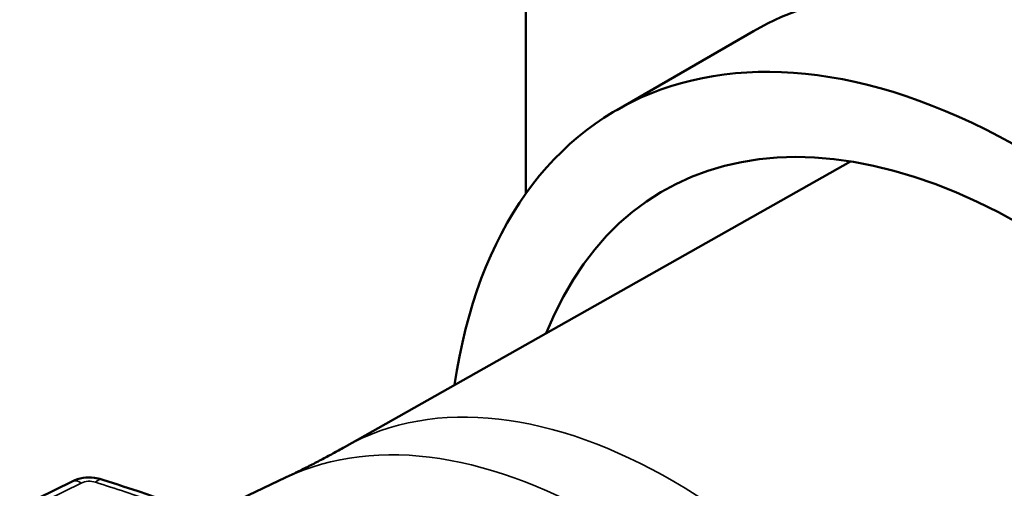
# Model space of a CAD drawing. Header units: millimetres. Extents: x 0 to 1891, y -60 to 594.
# Tile 95 of 118: x 717.7 to 724.82, y 192.9 to 196.29. Entities that reach past the tile are written whole.
import ezdxf

# ---------------------------------------------------------------- set-up
doc = ezdxf.new("R2010")
doc.units = ezdxf.units.MM
doc.layers.add('Sichtbar (ISO)', color=7, linetype='Continuous', lineweight=50)
doc.layers.add('Sichtbar schmal (ISO)', color=7, linetype='Continuous', lineweight=35)

msp = doc.modelspace()

# ---------------------------------------------------------------- linework, layer by layer
at = {"layer": 'Sichtbar (ISO)'}
for p, q in [((721.3596, 195.0313), (721.3595, 198.6511)), ((723.0059, 196.2082), (722.0159, 195.6367)), ((723.7063, 195.265), (720.0473, 193.1977)), ((717.6983, 192.7619), (718.0773, 192.9493)), ((719.6206, 192.9764), (719.0461, 192.704))]:
    msp.add_line(p, q, dxfattribs=at)
for centre, major_axis, start_param, end_param in [((725.9559, 191.0987), (2.95, -5.1095), 0, 3.141593), ((724.9659, 190.5271), (-2.95, 5.1095), 2.510515, 6.914263), ((724.9659, 190.5271), (2.6125, -4.525), 5.856485, 9.851478)]:
    msp.add_ellipse(centre, major_axis=major_axis, ratio=0.57735, start_param=start_param, end_param=end_param, dxfattribs=at)
for points, knots in [([(719.6206, 192.9764), (719.6493, 192.99), (719.6781, 193.0039), (719.7354, 193.0321), (719.7641, 193.0464), (719.8211, 193.0755), (719.8496, 193.0903), (719.9064, 193.1203), (719.9347, 193.1355), (719.9911, 193.1663), (720.0193, 193.1819), (720.0473, 193.1977)], [5.45107443, 5.45107443, 5.45107443, 5.45107443, 5.45933906, 5.45933906, 5.46760369, 5.46760369, 5.47586832, 5.47586832, 5.48413295, 5.48413295, 5.49239758, 5.49239758, 5.49239758, 5.49239758]), ([(718.0773, 192.9493), (718.102, 192.9616), (718.1294, 192.97), (718.1839, 192.9784), (718.2116, 192.9788), (718.2566, 192.9734), (718.2747, 192.9695), (718.2919, 192.964)], [0, 0, 0, 0, 0.01707546, 0.01707546, 0.03327305, 0.03327305, 0.04435494, 0.04435494, 0.04435494, 0.04435494])]:
    msp.add_open_spline(points, degree=3, knots=knots, dxfattribs=at)
msp.add_open_spline([(718.2919, 192.964), (718.8734, 192.7783), (719.4363, 192.568), (719.9512, 192.3238)], degree=3, dxfattribs=at)
at = {"layer": 'Sichtbar schmal (ISO)'}
msp.add_line((717.7648, 192.7499), (718.1438, 192.9374), dxfattribs=at)
for centre, major_axis, ratio, start_param, end_param in [((722.4205, 189.0575), (-2.3861, 4.1329), 0.57735, 3.146982, 6.277796), ((721.9054, 188.7601), (2.3995, -4.1561), 0.57735, 0.046713, 3.09488), ((718.1438, 192.8149), (-0.0665, 0.1345), 0.531226, 5.533435, 6.283185), ((718.2046, 192.8839), (0.0999, -0.0026), 0.6634, 1.157509, 2.242481), ((718.2463, 192.8211), (0.0456, 0.1429), 0.395105, 0, 0.679604)]:
    msp.add_ellipse(centre, major_axis=major_axis, ratio=ratio, start_param=start_param, end_param=end_param, dxfattribs=at)
msp.add_open_spline([(718.2463, 192.9435), (718.3183, 192.9206), (718.3899, 192.8972), (718.4611, 192.8735), (718.5364, 192.8485), (718.6111, 192.823), (718.6854, 192.7971), (718.7679, 192.7684), (718.8498, 192.7391), (718.931, 192.7091), (719.0191, 192.6767), (719.1064, 192.6436), (719.1928, 192.6097), (719.2815, 192.5749), (719.3693, 192.5393), (719.4561, 192.5029), (719.5387, 192.4682), (719.6203, 192.4328), (719.7008, 192.3966), (719.7747, 192.3634), (719.8476, 192.3296), (719.9196, 192.2951), (719.987, 192.2628), (720.0536, 192.23), (720.1192, 192.1965), (720.1855, 192.1627), (720.2509, 192.1284), (720.3153, 192.0934), (720.3777, 192.0596), (720.4391, 192.0251), (720.4997, 191.9902)], degree=3, knots=[0, 0, 0, 0, 0.087913, 0.087913, 0.087913, 0.180738, 0.180738, 0.180738, 0.283784, 0.283784, 0.283784, 0.395554, 0.395554, 0.395554, 0.510372, 0.510372, 0.510372, 0.619646, 0.619646, 0.619646, 0.719831, 0.719831, 0.719831, 0.813603, 0.813603, 0.813603, 0.908308, 0.908308, 0.908308, 1, 1, 1, 1], dxfattribs=at)

doc.saveas('drawing.dxf')
